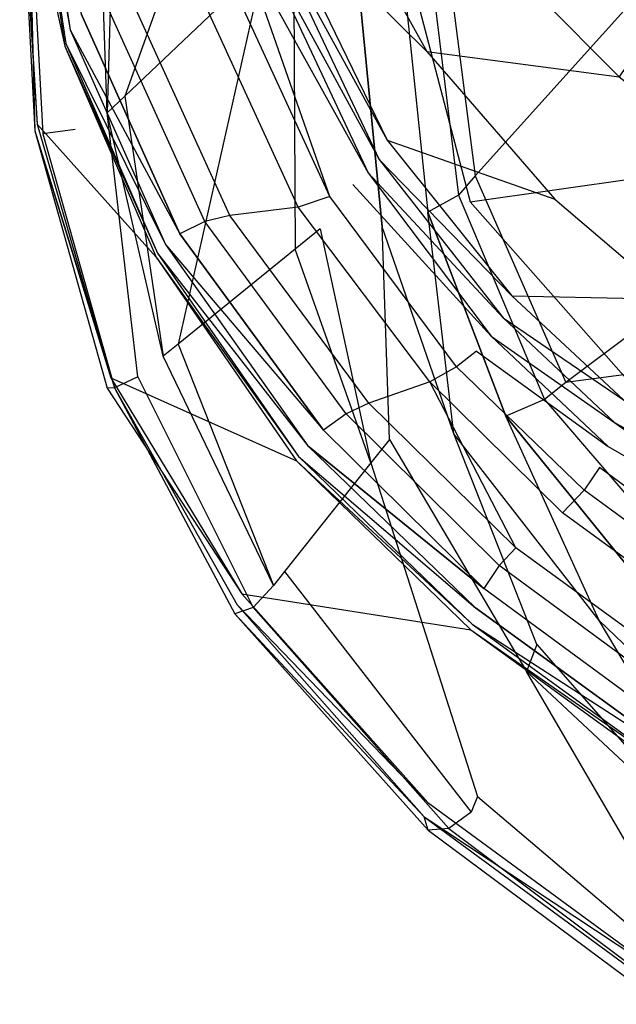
# Model space of a CAD drawing. Extents: x 0 to 0.355, y -0.385 to 0.
# Tile 1 of 32: x 0 to 0.059, y -0.354 to -0.256. Entities that reach past the tile are written whole.
import ezdxf

# ---------------------------------------------------------------- set-up
doc = ezdxf.new("R2010")
doc.units = 0
doc.layers.add('L0_URINAL_N_5574__0___REPLACEMT', color=7, linetype='CONTINUOUS')

msp = doc.modelspace()

# ---------------------------------------------------------------- linework, layer by layer
at = {"layer": 'L0_URINAL_N_5574__0___REPLACEMT', "color": 8}
for points, invisible_edges in [([(0.083597, -0.268647, 0.289384), (0.083597, -0.197343, 0.289022), (0.054809, -0.236014, 0.316883), (0.083597, -0.268647, 0.289384)], 13), ([(0.010438, -0.263679, 0.431678), (0.024248, -0.224956, 0.464859), (0.009539, -0.234922, 0.456312), (0.010438, -0.263679, 0.431678)], 13), ([(0.024248, -0.224956, 0.464859), (0.010438, -0.263679, 0.431678), (0.024228, -0.250557, 0.442935), (0.024248, -0.224956, 0.464859)], 14), ([(0.00055, -0.228951, 0.400841), (0.005013, -0.257094, 0.376742), (0.000142, -0.229512, 0.403593), (0.00055, -0.228951, 0.400841)], 14), ([(0.00055, -0.228951, 0.400841), (0.006093, -0.255525, 0.374965), (0.005013, -0.257094, 0.376742), (0.00055, -0.228951, 0.400841)], 14), ([(0.000138, -0.229783, 0.404698), (0.004491, -0.258706, 0.379871), (0.000011, -0.238188, 0.438916), (0.000138, -0.229783, 0.404698)], 14), ([(0.000142, -0.229512, 0.403593), (0.00458, -0.258455, 0.378707), (0.000138, -0.229783, 0.404698), (0.000142, -0.229512, 0.403593)], 14), ([(0.000138, -0.229783, 0.404698), (0.00458, -0.258455, 0.378707), (0.004491, -0.258706, 0.379871), (0.000138, -0.229783, 0.404698)], 14), ([(0.000142, -0.229512, 0.403593), (0.005013, -0.257094, 0.376742), (0.00458, -0.258455, 0.378707), (0.000142, -0.229512, 0.403593)], 14), ([(0.054809, -0.236014, 0.316883), (0.033759, -0.232481, 0.391165), (0.0447, -0.274146, 0.356054), (0.054809, -0.236014, 0.316883)], 13), ([(0.008691, -0.265342, 0.430252), (0.009539, -0.234922, 0.456312), (0.007675, -0.236185, 0.455229), (0.008691, -0.265342, 0.430252)], 13), ([(0.009539, -0.234922, 0.456312), (0.008691, -0.265342, 0.430252), (0.010438, -0.263679, 0.431678), (0.009539, -0.234922, 0.456312)], 14), ([(0.007675, -0.236185, 0.455229), (0.004194, -0.238247, 0.452152), (0.005489, -0.266991, 0.427683), (0.007675, -0.236185, 0.455229)], 14), ([(0.008691, -0.265342, 0.430252), (0.007675, -0.236185, 0.455229), (0.005489, -0.266991, 0.427683), (0.008691, -0.265342, 0.430252)], 14), ([(0.027612, -0.236071, 0.342057), (0.040384, -0.259239, 0.321725), (0.02458, -0.243585, 0.361966), (0.027612, -0.236071, 0.342057)], 14), ([(0.027612, -0.236071, 0.342057), (0.046375, -0.248552, 0.299535), (0.040384, -0.259239, 0.321725), (0.027612, -0.236071, 0.342057)], 14), ([(0.0447, -0.274146, 0.356054), (0.083597, -0.268647, 0.289384), (0.054809, -0.236014, 0.316883), (0.0447, -0.274146, 0.356054)], 14), ([(0.000011, -0.238188, 0.438916), (0.001731, -0.266464, 0.415912), (0, -0.238892, 0.441782), (0.000011, -0.238188, 0.438916)], 14), ([(0.000011, -0.238188, 0.438916), (0.004491, -0.258706, 0.379871), (0.001731, -0.266464, 0.415912), (0.000011, -0.238188, 0.438916)], 14), ([(0.004194, -0.238247, 0.452152), (0.000793, -0.238965, 0.446809), (0.005489, -0.266991, 0.427683), (0.004194, -0.238247, 0.452152)], 14), ([(0, -0.238892, 0.441782), (0.0015, -0.267114, 0.418931), (0.000793, -0.238965, 0.446809), (0, -0.238892, 0.441782)], 14), ([(0, -0.238892, 0.441782), (0.001731, -0.266464, 0.415912), (0.0015, -0.267114, 0.418931), (0, -0.238892, 0.441782)], 14), ([(0.000793, -0.238965, 0.446809), (0.002303, -0.267428, 0.423165), (0.005489, -0.266991, 0.427683), (0.000793, -0.238965, 0.446809)], 14), ([(0.000793, -0.238965, 0.446809), (0.0015, -0.267114, 0.418931), (0.002303, -0.267428, 0.423165), (0.000793, -0.238965, 0.446809)], 14), ([(0.073099, -0.241669, 0.259063), (0.059465, -0.26177, 0.288428), (0.046375, -0.248552, 0.299535), (0.073099, -0.241669, 0.259063)], 14), ([(0.041462, -0.242786, 0.429627), (0.040011, -0.244849, 0.433768), (0.045196, -0.271569, 0.405475), (0.041462, -0.242786, 0.429627)], 14), ([(0.041462, -0.242786, 0.429627), (0.045196, -0.271569, 0.405475), (0.061398, -0.253588, 0.367402), (0.041462, -0.242786, 0.429627)], 14), ([(0.02458, -0.243585, 0.361966), (0.036451, -0.268038, 0.340455), (0.023991, -0.245319, 0.366502), (0.02458, -0.243585, 0.361966)], 14), ([(0.02458, -0.243585, 0.361966), (0.040384, -0.259239, 0.321725), (0.036451, -0.268038, 0.340455), (0.02458, -0.243585, 0.361966)], 14), ([(0.040011, -0.244849, 0.433768), (0.037523, -0.246783, 0.438988), (0.043525, -0.273484, 0.409488), (0.040011, -0.244849, 0.433768)], 14), ([(0.040011, -0.244849, 0.433768), (0.043525, -0.273484, 0.409488), (0.045196, -0.271569, 0.405475), (0.040011, -0.244849, 0.433768)], 14), ([(0.023991, -0.245319, 0.366502), (0.035677, -0.269957, 0.344844), (0.023307, -0.247274, 0.369951), (0.023991, -0.245319, 0.366502)], 14), ([(0.023991, -0.245319, 0.366502), (0.036451, -0.268038, 0.340455), (0.035677, -0.269957, 0.344844), (0.023991, -0.245319, 0.366502)], 14), ([(0.037523, -0.246783, 0.438988), (0.033162, -0.247968, 0.442927), (0.040495, -0.275187, 0.414615), (0.037523, -0.246783, 0.438988)], 14), ([(0.037523, -0.246783, 0.438988), (0.040495, -0.275187, 0.414615), (0.043525, -0.273484, 0.409488), (0.037523, -0.246783, 0.438988)], 14), ([(0.023307, -0.247274, 0.369951), (0.03456, -0.271272, 0.348913), (0.02211, -0.248851, 0.371661), (0.023307, -0.247274, 0.369951)], 14), ([(0.023307, -0.247274, 0.369951), (0.035677, -0.269957, 0.344844), (0.03456, -0.271272, 0.348913), (0.023307, -0.247274, 0.369951)], 14), ([(0.027318, -0.278842, 0.41858), (0.027175, -0.247753, 0.445341), (0.024228, -0.250557, 0.442935), (0.027318, -0.278842, 0.41858)], 13), ([(0.027175, -0.247753, 0.445341), (0.027318, -0.278842, 0.41858), (0.029799, -0.276824, 0.420312), (0.027175, -0.247753, 0.445341)], 14), ([(0.033162, -0.247968, 0.442927), (0.027175, -0.247753, 0.445341), (0.029799, -0.276824, 0.420312), (0.033162, -0.247968, 0.442927)], 14), ([(0.03597, -0.276626, 0.418283), (0.033162, -0.247968, 0.442927), (0.029799, -0.276824, 0.420312), (0.03597, -0.276626, 0.418283)], 14), ([(0.033162, -0.247968, 0.442927), (0.03597, -0.276626, 0.418283), (0.040495, -0.275187, 0.414615), (0.033162, -0.247968, 0.442927)], 14), ([(0.02211, -0.248851, 0.371661), (0.030772, -0.273645, 0.352849), (0.02005, -0.25038, 0.372933), (0.02211, -0.248851, 0.371661)], 13), ([(0.030772, -0.273645, 0.352849), (0.02211, -0.248851, 0.371661), (0.033037, -0.272451, 0.351241), (0.030772, -0.273645, 0.352849)], 14), ([(0.02211, -0.248851, 0.371661), (0.03456, -0.271272, 0.348913), (0.033037, -0.272451, 0.351241), (0.02211, -0.248851, 0.371661)], 14), ([(0.046375, -0.248552, 0.299535), (0.059465, -0.26177, 0.288428), (0.040384, -0.259239, 0.321725), (0.046375, -0.248552, 0.299535)], 14), ([(0.015712, -0.288284, 0.410476), (0.024228, -0.250557, 0.442935), (0.010438, -0.263679, 0.431678), (0.015712, -0.288284, 0.410476)], 13), ([(0.024228, -0.250557, 0.442935), (0.015712, -0.288284, 0.410476), (0.027318, -0.278842, 0.41858), (0.024228, -0.250557, 0.442935)], 14), ([(0.027634, -0.274679, 0.353696), (0.017008, -0.251603, 0.373457), (0.02005, -0.25038, 0.372933), (0.027634, -0.274679, 0.353696)], 14), ([(0.030772, -0.273645, 0.352849), (0.027634, -0.274679, 0.353696), (0.02005, -0.25038, 0.372933), (0.030772, -0.273645, 0.352849)], 14), ([(0.020845, -0.275519, 0.353687), (0.010534, -0.252882, 0.372987), (0.017008, -0.251603, 0.373457), (0.020845, -0.275519, 0.353687)], 14), ([(0.027634, -0.274679, 0.353696), (0.020845, -0.275519, 0.353687), (0.017008, -0.251603, 0.373457), (0.027634, -0.274679, 0.353696)], 14), ([(0.018353, -0.276121, 0.354465), (0.008275, -0.253854, 0.373517), (0.010534, -0.252882, 0.372987), (0.018353, -0.276121, 0.354465)], 14), ([(0.020845, -0.275519, 0.353687), (0.018353, -0.276121, 0.354465), (0.010534, -0.252882, 0.372987), (0.020845, -0.275519, 0.353687)], 14), ([(0.015902, -0.277325, 0.356232), (0.006093, -0.255525, 0.374965), (0.008275, -0.253854, 0.373517), (0.015902, -0.277325, 0.356232)], 14), ([(0.018353, -0.276121, 0.354465), (0.015902, -0.277325, 0.356232), (0.008275, -0.253854, 0.373517), (0.018353, -0.276121, 0.354465)], 14), ([(0.061398, -0.253588, 0.367402), (0.045196, -0.271569, 0.405475), (0.075027, -0.276448, 0.351088), (0.061398, -0.253588, 0.367402)], 14), ([(0.006093, -0.255525, 0.374965), (0.015902, -0.277325, 0.356232), (0.005013, -0.257094, 0.376742), (0.006093, -0.255525, 0.374965)], 14), ([(0.005013, -0.257094, 0.376742), (0.014454, -0.278405, 0.358385), (0.00458, -0.258455, 0.378707), (0.005013, -0.257094, 0.376742)], 14), ([(0.005013, -0.257094, 0.376742), (0.015902, -0.277325, 0.356232), (0.014454, -0.278405, 0.358385), (0.005013, -0.257094, 0.376742)], 14), ([(0.004491, -0.258706, 0.379871), (0.013528, -0.279651, 0.361909), (0.001731, -0.266464, 0.415912), (0.004491, -0.258706, 0.379871)], 14), ([(0.00458, -0.258455, 0.378707), (0.013673, -0.279264, 0.360813), (0.004491, -0.258706, 0.379871), (0.00458, -0.258455, 0.378707)], 14), ([(0.004491, -0.258706, 0.379871), (0.013673, -0.279264, 0.360813), (0.013528, -0.279651, 0.361909), (0.004491, -0.258706, 0.379871)], 14), ([(0.00458, -0.258455, 0.378707), (0.014454, -0.278405, 0.358385), (0.013673, -0.279264, 0.360813), (0.00458, -0.258455, 0.378707)], 14), ([(0.040384, -0.259239, 0.321725), (0.053096, -0.27389, 0.309402), (0.036451, -0.268038, 0.340455), (0.040384, -0.259239, 0.321725)], 14), ([(0.040384, -0.259239, 0.321725), (0.059465, -0.26177, 0.288428), (0.053096, -0.27389, 0.309402), (0.040384, -0.259239, 0.321725)], 14), ([(0.059465, -0.26177, 0.288428), (0.071342, -0.271059, 0.280895), (0.053096, -0.27389, 0.309402), (0.059465, -0.26177, 0.288428)], 14), ([(0.014241, -0.289481, 0.40945), (0.010438, -0.263679, 0.431678), (0.008691, -0.265342, 0.430252), (0.014241, -0.289481, 0.40945)], 13), ([(0.010438, -0.263679, 0.431678), (0.014241, -0.289481, 0.40945), (0.015712, -0.288284, 0.410476), (0.010438, -0.263679, 0.431678)], 14), ([(0.011727, -0.291533, 0.406779), (0.008691, -0.265342, 0.430252), (0.005489, -0.266991, 0.427683), (0.011727, -0.291533, 0.406779)], 14), ([(0.014241, -0.289481, 0.40945), (0.008691, -0.265342, 0.430252), (0.011727, -0.291533, 0.406779), (0.014241, -0.289481, 0.40945)], 14), ([(0.001731, -0.266464, 0.415912), (0.009039, -0.291631, 0.39583), (0.0015, -0.267114, 0.418931), (0.001731, -0.266464, 0.415912)], 14), ([(0.001731, -0.266464, 0.415912), (0.013528, -0.279651, 0.361909), (0.009039, -0.291631, 0.39583), (0.001731, -0.266464, 0.415912)], 14), ([(0.0015, -0.267114, 0.418931), (0.009039, -0.291631, 0.39583), (0.008663, -0.292634, 0.398671), (0.0015, -0.267114, 0.418931)], 14), ([(0.0015, -0.267114, 0.418931), (0.008663, -0.292634, 0.398671), (0.009418, -0.292604, 0.402553), (0.0015, -0.267114, 0.418931)], 14), ([(0.0015, -0.267114, 0.418931), (0.009418, -0.292604, 0.402553), (0.002303, -0.267428, 0.423165), (0.0015, -0.267114, 0.418931)], 14), ([(0.005489, -0.266991, 0.427683), (0.002303, -0.267428, 0.423165), (0.011727, -0.291533, 0.406779), (0.005489, -0.266991, 0.427683)], 14), ([(0.002303, -0.267428, 0.423165), (0.009418, -0.292604, 0.402553), (0.011727, -0.291533, 0.406779), (0.002303, -0.267428, 0.423165)], 14), ([(0.036451, -0.268038, 0.340455), (0.048813, -0.283493, 0.327388), (0.035677, -0.269957, 0.344844), (0.036451, -0.268038, 0.340455)], 14), ([(0.036451, -0.268038, 0.340455), (0.053096, -0.27389, 0.309402), (0.048813, -0.283493, 0.327388), (0.036451, -0.268038, 0.340455)], 14), ([(0.083597, -0.268647, 0.289384), (0.0447, -0.274146, 0.356054), (0.07586, -0.309468, 0.326288), (0.083597, -0.268647, 0.289384)], 13), ([(0.035677, -0.269957, 0.344844), (0.04798, -0.285664, 0.331504), (0.03456, -0.271272, 0.348913), (0.035677, -0.269957, 0.344844)], 14), ([(0.035677, -0.269957, 0.344844), (0.048813, -0.283493, 0.327388), (0.04798, -0.285664, 0.331504), (0.035677, -0.269957, 0.344844)], 14), ([(0.03456, -0.271272, 0.348913), (0.046773, -0.287479, 0.335283), (0.033037, -0.272451, 0.351241), (0.03456, -0.271272, 0.348913)], 14), ([(0.03456, -0.271272, 0.348913), (0.04798, -0.285664, 0.331504), (0.046773, -0.287479, 0.335283), (0.03456, -0.271272, 0.348913)], 14), ([(0.071342, -0.271059, 0.280895), (0.064705, -0.283805, 0.301312), (0.053096, -0.27389, 0.309402), (0.071342, -0.271059, 0.280895)], 14), ([(0.043343, -0.290511, 0.338368), (0.030772, -0.273645, 0.352849), (0.033037, -0.272451, 0.351241), (0.043343, -0.290511, 0.338368)], 14), ([(0.045329, -0.288986, 0.337212), (0.043343, -0.290511, 0.338368), (0.033037, -0.272451, 0.351241), (0.045329, -0.288986, 0.337212)], 14), ([(0.033037, -0.272451, 0.351241), (0.046773, -0.287479, 0.335283), (0.045329, -0.288986, 0.337212), (0.033037, -0.272451, 0.351241)], 14), ([(0.045196, -0.271569, 0.405475), (0.043525, -0.273484, 0.409488), (0.054198, -0.292065, 0.389227), (0.045196, -0.271569, 0.405475)], 14), ([(0.045196, -0.271569, 0.405475), (0.054198, -0.292065, 0.389227), (0.075027, -0.276448, 0.351088), (0.045196, -0.271569, 0.405475)], 14), ([(0.040695, -0.29201, 0.338793), (0.027634, -0.274679, 0.353696), (0.030772, -0.273645, 0.352849), (0.040695, -0.29201, 0.338793)], 14), ([(0.043343, -0.290511, 0.338368), (0.040695, -0.29201, 0.338793), (0.030772, -0.273645, 0.352849), (0.043343, -0.290511, 0.338368)], 14), ([(0.043525, -0.273484, 0.409488), (0.040495, -0.275187, 0.414615), (0.052066, -0.29376, 0.393287), (0.043525, -0.273484, 0.409488)], 14), ([(0.043525, -0.273484, 0.409488), (0.052066, -0.29376, 0.393287), (0.054198, -0.292065, 0.389227), (0.043525, -0.273484, 0.409488)], 14), ([(0.053096, -0.27389, 0.309402), (0.064705, -0.283805, 0.301312), (0.048813, -0.283493, 0.327388), (0.053096, -0.27389, 0.309402)], 14), ([(0.034628, -0.294143, 0.337844), (0.020845, -0.275519, 0.353687), (0.027634, -0.274679, 0.353696), (0.034628, -0.294143, 0.337844)], 14), ([(0.040695, -0.29201, 0.338793), (0.034628, -0.294143, 0.337844), (0.027634, -0.274679, 0.353696), (0.040695, -0.29201, 0.338793)], 14), ([(0.043063, -0.297181, 0.40105), (0.040495, -0.275187, 0.414615), (0.03597, -0.276626, 0.418283), (0.043063, -0.297181, 0.40105)], 14), ([(0.048241, -0.295409, 0.397984), (0.040495, -0.275187, 0.414615), (0.043063, -0.297181, 0.40105), (0.048241, -0.295409, 0.397984)], 14), ([(0.040495, -0.275187, 0.414615), (0.048241, -0.295409, 0.397984), (0.052066, -0.29376, 0.393287), (0.040495, -0.275187, 0.414615)], 14), ([(0.030135, -0.296793, 0.339355), (0.015902, -0.277325, 0.356232), (0.018353, -0.276121, 0.354465), (0.030135, -0.296793, 0.339355)], 14), ([(0.032401, -0.295182, 0.338164), (0.018353, -0.276121, 0.354465), (0.020845, -0.275519, 0.353687), (0.032401, -0.295182, 0.338164)], 14), ([(0.032401, -0.295182, 0.338164), (0.030135, -0.296793, 0.339355), (0.018353, -0.276121, 0.354465), (0.032401, -0.295182, 0.338164)], 14), ([(0.034628, -0.294143, 0.337844), (0.032401, -0.295182, 0.338164), (0.020845, -0.275519, 0.353687), (0.034628, -0.294143, 0.337844)], 14), ([(0.015902, -0.277325, 0.356232), (0.030135, -0.296793, 0.339355), (0.014454, -0.278405, 0.358385), (0.015902, -0.277325, 0.356232)], 14), ([(0.034854, -0.300042, 0.400283), (0.029799, -0.276824, 0.420312), (0.027318, -0.278842, 0.41858), (0.034854, -0.300042, 0.400283)], 13), ([(0.036686, -0.297736, 0.402287), (0.03597, -0.276626, 0.418283), (0.029799, -0.276824, 0.420312), (0.036686, -0.297736, 0.402287)], 14), ([(0.029799, -0.276824, 0.420312), (0.034854, -0.300042, 0.400283), (0.036686, -0.297736, 0.402287), (0.029799, -0.276824, 0.420312)], 14), ([(0.043063, -0.297181, 0.40105), (0.03597, -0.276626, 0.418283), (0.036686, -0.297736, 0.402287), (0.043063, -0.297181, 0.40105)], 14), ([(0.075027, -0.276448, 0.351088), (0.054198, -0.292065, 0.389227), (0.085714, -0.28789, 0.342895), (0.075027, -0.276448, 0.351088)], 14), ([(0.013673, -0.279264, 0.360813), (0.027653, -0.299414, 0.343224), (0.013528, -0.279651, 0.361909), (0.013673, -0.279264, 0.360813)], 14), ([(0.014454, -0.278405, 0.358385), (0.02858, -0.298362, 0.341192), (0.013673, -0.279264, 0.360813), (0.014454, -0.278405, 0.358385)], 14), ([(0.013673, -0.279264, 0.360813), (0.02858, -0.298362, 0.341192), (0.027653, -0.299414, 0.343224), (0.013673, -0.279264, 0.360813)], 14), ([(0.014454, -0.278405, 0.358385), (0.030135, -0.296793, 0.339355), (0.02858, -0.298362, 0.341192), (0.014454, -0.278405, 0.358385)], 14), ([(0.027318, -0.278842, 0.41858), (0.015712, -0.288284, 0.410476), (0.026282, -0.310832, 0.390908), (0.027318, -0.278842, 0.41858)], 14), ([(0.034854, -0.300042, 0.400283), (0.027318, -0.278842, 0.41858), (0.026282, -0.310832, 0.390908), (0.034854, -0.300042, 0.400283)], 14), ([(0.013528, -0.279651, 0.361909), (0.027477, -0.29984, 0.344202), (0.009039, -0.291631, 0.39583), (0.013528, -0.279651, 0.361909)], 14), ([(0.013528, -0.279651, 0.361909), (0.027653, -0.299414, 0.343224), (0.027477, -0.29984, 0.344202), (0.013528, -0.279651, 0.361909)], 14), ([(0.048813, -0.283493, 0.327388), (0.059911, -0.293808, 0.318928), (0.04798, -0.285664, 0.331504), (0.048813, -0.283493, 0.327388)], 14), ([(0.048813, -0.283493, 0.327388), (0.064705, -0.283805, 0.301312), (0.059911, -0.293808, 0.318928), (0.048813, -0.283493, 0.327388)], 14), ([(0.04798, -0.285664, 0.331504), (0.059014, -0.296056, 0.322962), (0.046773, -0.287479, 0.335283), (0.04798, -0.285664, 0.331504)], 14), ([(0.04798, -0.285664, 0.331504), (0.059911, -0.293808, 0.318928), (0.059014, -0.296056, 0.322962), (0.04798, -0.285664, 0.331504)], 14), ([(0.046773, -0.287479, 0.335283), (0.058389, -0.298425, 0.326025), (0.045329, -0.288986, 0.337212), (0.046773, -0.287479, 0.335283)], 14), ([(0.046773, -0.287479, 0.335283), (0.059014, -0.296056, 0.322962), (0.058389, -0.298425, 0.326025), (0.046773, -0.287479, 0.335283)], 14), ([(0.085714, -0.28789, 0.342895), (0.054198, -0.292065, 0.389227), (0.067268, -0.307174, 0.374746), (0.085714, -0.28789, 0.342895)], 14), ([(0.025196, -0.312199, 0.389721), (0.015712, -0.288284, 0.410476), (0.014241, -0.289481, 0.40945), (0.025196, -0.312199, 0.389721)], 13), ([(0.015712, -0.288284, 0.410476), (0.025196, -0.312199, 0.389721), (0.026282, -0.310832, 0.390908), (0.015712, -0.288284, 0.410476)], 14), ([(0.056019, -0.30276, 0.328099), (0.043343, -0.290511, 0.338368), (0.045329, -0.288986, 0.337212), (0.056019, -0.30276, 0.328099)], 14), ([(0.045329, -0.288986, 0.337212), (0.058389, -0.298425, 0.326025), (0.057521, -0.300523, 0.327424), (0.045329, -0.288986, 0.337212)], 14), ([(0.057521, -0.300523, 0.327424), (0.056019, -0.30276, 0.328099), (0.045329, -0.288986, 0.337212), (0.057521, -0.300523, 0.327424)], 14), ([(0.025196, -0.312199, 0.389721), (0.014241, -0.289481, 0.40945), (0.011727, -0.291533, 0.406779), (0.025196, -0.312199, 0.389721)], 14), ([(0.053868, -0.30499, 0.327874), (0.040695, -0.29201, 0.338793), (0.043343, -0.290511, 0.338368), (0.053868, -0.30499, 0.327874)], 14), ([(0.056019, -0.30276, 0.328099), (0.053868, -0.30499, 0.327874), (0.043343, -0.290511, 0.338368), (0.056019, -0.30276, 0.328099)], 14), ([(0.009039, -0.291631, 0.39583), (0.02203, -0.31303, 0.374481), (0.008663, -0.292634, 0.398671), (0.009039, -0.291631, 0.39583)], 14), ([(0.009039, -0.291631, 0.39583), (0.027477, -0.29984, 0.344202), (0.02203, -0.31303, 0.374481), (0.009039, -0.291631, 0.39583)], 14), ([(0.011727, -0.291533, 0.406779), (0.009418, -0.292604, 0.402553), (0.023166, -0.314391, 0.38661), (0.011727, -0.291533, 0.406779)], 14), ([(0.011727, -0.291533, 0.406779), (0.023166, -0.314391, 0.38661), (0.025196, -0.312199, 0.389721), (0.011727, -0.291533, 0.406779)], 14), ([(0.009418, -0.292604, 0.402553), (0.008663, -0.292634, 0.398671), (0.021574, -0.314135, 0.377017), (0.009418, -0.292604, 0.402553)], 14), ([(0.008663, -0.292634, 0.398671), (0.02203, -0.31303, 0.374481), (0.021574, -0.314135, 0.377017), (0.008663, -0.292634, 0.398671)], 14), ([(0.009418, -0.292604, 0.402553), (0.021574, -0.314135, 0.377017), (0.021342, -0.31501, 0.381361), (0.009418, -0.292604, 0.402553)], 14), ([(0.009418, -0.292604, 0.402553), (0.021342, -0.31501, 0.381361), (0.023166, -0.314391, 0.38661), (0.009418, -0.292604, 0.402553)], 14), ([(0.040695, -0.29201, 0.338793), (0.049218, -0.308465, 0.325778), (0.034628, -0.294143, 0.337844), (0.040695, -0.29201, 0.338793)], 13), ([(0.049218, -0.308465, 0.325778), (0.040695, -0.29201, 0.338793), (0.053868, -0.30499, 0.327874), (0.049218, -0.308465, 0.325778)], 14), ([(0.054198, -0.292065, 0.389227), (0.052066, -0.29376, 0.393287), (0.067268, -0.307174, 0.374746), (0.054198, -0.292065, 0.389227)], 14), ([(0.052066, -0.29376, 0.393287), (0.048241, -0.295409, 0.397984), (0.06536, -0.309266, 0.378179), (0.052066, -0.29376, 0.393287)], 14), ([(0.052066, -0.29376, 0.393287), (0.06536, -0.309266, 0.378179), (0.067268, -0.307174, 0.374746), (0.052066, -0.29376, 0.393287)], 14), ([(0.059911, -0.293808, 0.318928), (0.079913, -0.307901, 0.307791), (0.059014, -0.296056, 0.322962), (0.059911, -0.293808, 0.318928)], 14), ([(0.047555, -0.310244, 0.325689), (0.032401, -0.295182, 0.338164), (0.034628, -0.294143, 0.337844), (0.047555, -0.310244, 0.325689)], 14), ([(0.049218, -0.308465, 0.325778), (0.047555, -0.310244, 0.325689), (0.034628, -0.294143, 0.337844), (0.049218, -0.308465, 0.325778)], 14), ([(0.046034, -0.312507, 0.326389), (0.030135, -0.296793, 0.339355), (0.032401, -0.295182, 0.338164), (0.046034, -0.312507, 0.326389)], 14), ([(0.047555, -0.310244, 0.325689), (0.046034, -0.312507, 0.326389), (0.032401, -0.295182, 0.338164), (0.047555, -0.310244, 0.325689)], 14), ([(0.057482, -0.315677, 0.384524), (0.048241, -0.295409, 0.397984), (0.043063, -0.297181, 0.40105), (0.057482, -0.315677, 0.384524)], 14), ([(0.062081, -0.312506, 0.382256), (0.048241, -0.295409, 0.397984), (0.057482, -0.315677, 0.384524), (0.062081, -0.312506, 0.382256)], 14), ([(0.048241, -0.295409, 0.397984), (0.062081, -0.312506, 0.382256), (0.06536, -0.309266, 0.378179), (0.048241, -0.295409, 0.397984)], 14), ([(0.046034, -0.312507, 0.326389), (0.02858, -0.298362, 0.341192), (0.030135, -0.296793, 0.339355), (0.046034, -0.312507, 0.326389)], 14), ([(0.059014, -0.296056, 0.322962), (0.079011, -0.310358, 0.31165), (0.058389, -0.298425, 0.326025), (0.059014, -0.296056, 0.322962)], 14), ([(0.059014, -0.296056, 0.322962), (0.079913, -0.307901, 0.307791), (0.079011, -0.310358, 0.31165), (0.059014, -0.296056, 0.322962)], 14), ([(0.050282, -0.320728, 0.382273), (0.036686, -0.297736, 0.402287), (0.034854, -0.300042, 0.400283), (0.050282, -0.320728, 0.382273)], 13), ([(0.051323, -0.318078, 0.384577), (0.043063, -0.297181, 0.40105), (0.036686, -0.297736, 0.402287), (0.051323, -0.318078, 0.384577)], 14), ([(0.036686, -0.297736, 0.402287), (0.050282, -0.320728, 0.382273), (0.051323, -0.318078, 0.384577), (0.036686, -0.297736, 0.402287)], 14), ([(0.057482, -0.315677, 0.384524), (0.043063, -0.297181, 0.40105), (0.051323, -0.318078, 0.384577), (0.057482, -0.315677, 0.384524)], 14), ([(0.02858, -0.298362, 0.341192), (0.045212, -0.314444, 0.327674), (0.027653, -0.299414, 0.343224), (0.02858, -0.298362, 0.341192)], 14), ([(0.02858, -0.298362, 0.341192), (0.046034, -0.312507, 0.326389), (0.045212, -0.314444, 0.327674), (0.02858, -0.298362, 0.341192)], 14), ([(0.0776, -0.315345, 0.315521), (0.057521, -0.300523, 0.327424), (0.058389, -0.298425, 0.326025), (0.0776, -0.315345, 0.315521)], 14), ([(0.078361, -0.313196, 0.314603), (0.0776, -0.315345, 0.315521), (0.058389, -0.298425, 0.326025), (0.078361, -0.313196, 0.314603)], 14), ([(0.058389, -0.298425, 0.326025), (0.079011, -0.310358, 0.31165), (0.078361, -0.313196, 0.314603), (0.058389, -0.298425, 0.326025)], 14), ([(0.027653, -0.299414, 0.343224), (0.044882, -0.316054, 0.329271), (0.027477, -0.29984, 0.344202), (0.027653, -0.299414, 0.343224)], 14), ([(0.027653, -0.299414, 0.343224), (0.045212, -0.314444, 0.327674), (0.044882, -0.316054, 0.329271), (0.027653, -0.299414, 0.343224)], 14), ([(0.027477, -0.29984, 0.344202), (0.044744, -0.316607, 0.330161), (0.02203, -0.31303, 0.374481), (0.027477, -0.29984, 0.344202)], 14), ([(0.045411, -0.333124, 0.371498), (0.034854, -0.300042, 0.400283), (0.026282, -0.310832, 0.390908), (0.045411, -0.333124, 0.371498)], 13), ([(0.027477, -0.29984, 0.344202), (0.044882, -0.316054, 0.329271), (0.044744, -0.316607, 0.330161), (0.027477, -0.29984, 0.344202)], 14), ([(0.034854, -0.300042, 0.400283), (0.045411, -0.333124, 0.371498), (0.050282, -0.320728, 0.382273), (0.034854, -0.300042, 0.400283)], 14), ([(0.076352, -0.317763, 0.315814), (0.056019, -0.30276, 0.328099), (0.057521, -0.300523, 0.327424), (0.076352, -0.317763, 0.315814)], 14), ([(0.0776, -0.315345, 0.315521), (0.076352, -0.317763, 0.315814), (0.057521, -0.300523, 0.327424), (0.0776, -0.315345, 0.315521)], 14), ([(0.074598, -0.32018, 0.315113), (0.053868, -0.30499, 0.327874), (0.056019, -0.30276, 0.328099), (0.074598, -0.32018, 0.315113)], 14), ([(0.076352, -0.317763, 0.315814), (0.074598, -0.32018, 0.315113), (0.056019, -0.30276, 0.328099), (0.076352, -0.317763, 0.315814)], 14), ([(0.070863, -0.324297, 0.3124), (0.049218, -0.308465, 0.325778), (0.053868, -0.30499, 0.327874), (0.070863, -0.324297, 0.3124)], 14), ([(0.074598, -0.32018, 0.315113), (0.070863, -0.324297, 0.3124), (0.053868, -0.30499, 0.327874), (0.074598, -0.32018, 0.315113)], 14), ([(0.069572, -0.326379, 0.312196), (0.047555, -0.310244, 0.325689), (0.049218, -0.308465, 0.325778), (0.069572, -0.326379, 0.312196)], 14), ([(0.070863, -0.324297, 0.3124), (0.069572, -0.326379, 0.312196), (0.049218, -0.308465, 0.325778), (0.070863, -0.324297, 0.3124)], 14), ([(0.068389, -0.328943, 0.312813), (0.046034, -0.312507, 0.326389), (0.047555, -0.310244, 0.325689), (0.068389, -0.328943, 0.312813)], 14), ([(0.069572, -0.326379, 0.312196), (0.068389, -0.328943, 0.312813), (0.047555, -0.310244, 0.325689), (0.069572, -0.326379, 0.312196)], 14), ([(0.044794, -0.334695, 0.370132), (0.026282, -0.310832, 0.390908), (0.025196, -0.312199, 0.389721), (0.044794, -0.334695, 0.370132)], 13), ([(0.026282, -0.310832, 0.390908), (0.044794, -0.334695, 0.370132), (0.045411, -0.333124, 0.371498), (0.026282, -0.310832, 0.390908)], 14), ([(0.025196, -0.312199, 0.389721), (0.023166, -0.314391, 0.38661), (0.044794, -0.334695, 0.370132), (0.025196, -0.312199, 0.389721)], 14), ([(0.02203, -0.31303, 0.374481), (0.040489, -0.333721, 0.357722), (0.021574, -0.314135, 0.377017), (0.02203, -0.31303, 0.374481)], 14), ([(0.02203, -0.31303, 0.374481), (0.044744, -0.316607, 0.330161), (0.040489, -0.333721, 0.357722), (0.02203, -0.31303, 0.374481)], 14), ([(0.067822, -0.330871, 0.313995), (0.045212, -0.314444, 0.327674), (0.046034, -0.312507, 0.326389), (0.067822, -0.330871, 0.313995)], 14), ([(0.068389, -0.328943, 0.312813), (0.067822, -0.330871, 0.313995), (0.046034, -0.312507, 0.326389), (0.068389, -0.328943, 0.312813)], 14), ([(0.07491, -0.332446, 0.370422), (0.062081, -0.312506, 0.382256), (0.057482, -0.315677, 0.384524), (0.07491, -0.332446, 0.370422)], 14), ([(0.021574, -0.314135, 0.377017), (0.040132, -0.335155, 0.360031), (0.021342, -0.31501, 0.381361), (0.021574, -0.314135, 0.377017)], 14), ([(0.023166, -0.314391, 0.38661), (0.021342, -0.31501, 0.381361), (0.042563, -0.336298, 0.36771), (0.023166, -0.314391, 0.38661)], 14), ([(0.021574, -0.314135, 0.377017), (0.040489, -0.333721, 0.357722), (0.040132, -0.335155, 0.360031), (0.021574, -0.314135, 0.377017)], 14), ([(0.023166, -0.314391, 0.38661), (0.042563, -0.336298, 0.36771), (0.044794, -0.334695, 0.370132), (0.023166, -0.314391, 0.38661)], 14), ([(0.045212, -0.314444, 0.327674), (0.067822, -0.330871, 0.313995), (0.044882, -0.316054, 0.329271), (0.045212, -0.314444, 0.327674)], 14), ([(0.021342, -0.31501, 0.381361), (0.040513, -0.336465, 0.363402), (0.042563, -0.336298, 0.36771), (0.021342, -0.31501, 0.381361)], 14), ([(0.021342, -0.31501, 0.381361), (0.040132, -0.335155, 0.360031), (0.040513, -0.336465, 0.363402), (0.021342, -0.31501, 0.381361)], 14), ([(0.044882, -0.316054, 0.329271), (0.06759, -0.332512, 0.315559), (0.044744, -0.316607, 0.330161), (0.044882, -0.316054, 0.329271)], 14), ([(0.044882, -0.316054, 0.329271), (0.067822, -0.330871, 0.313995), (0.06759, -0.332512, 0.315559), (0.044882, -0.316054, 0.329271)], 14), ([(0.069471, -0.33586, 0.369104), (0.057482, -0.315677, 0.384524), (0.051323, -0.318078, 0.384577), (0.069471, -0.33586, 0.369104)], 14), ([(0.07491, -0.332446, 0.370422), (0.057482, -0.315677, 0.384524), (0.069471, -0.33586, 0.369104), (0.07491, -0.332446, 0.370422)], 14), ([(0.044744, -0.316607, 0.330161), (0.067474, -0.333086, 0.316399), (0.040489, -0.333721, 0.357722), (0.044744, -0.316607, 0.330161)], 14), ([(0.044744, -0.316607, 0.330161), (0.06759, -0.332512, 0.315559), (0.067474, -0.333086, 0.316399), (0.044744, -0.316607, 0.330161)], 14), ([(0.069105, -0.338373, 0.366911), (0.051323, -0.318078, 0.384577), (0.050282, -0.320728, 0.382273), (0.069105, -0.338373, 0.366911)], 13), ([(0.051323, -0.318078, 0.384577), (0.069105, -0.338373, 0.366911), (0.069471, -0.33586, 0.369104), (0.051323, -0.318078, 0.384577)], 14), ([(0.067394, -0.350131, 0.356648), (0.050282, -0.320728, 0.382273), (0.045411, -0.333124, 0.371498), (0.067394, -0.350131, 0.356648)], 14), ([(0.069105, -0.338373, 0.366911), (0.050282, -0.320728, 0.382273), (0.067394, -0.350131, 0.356648), (0.069105, -0.338373, 0.366911)], 14), ([(0.040489, -0.333721, 0.357722), (0.063877, -0.350884, 0.342382), (0.040132, -0.335155, 0.360031), (0.040489, -0.333721, 0.357722)], 14), ([(0.067474, -0.333086, 0.316399), (0.063877, -0.350884, 0.342382), (0.040489, -0.333721, 0.357722), (0.067474, -0.333086, 0.316399)], 14), ([(0.067178, -0.351621, 0.355348), (0.045411, -0.333124, 0.371498), (0.044794, -0.334695, 0.370132), (0.067178, -0.351621, 0.355348)], 13), ([(0.045411, -0.333124, 0.371498), (0.067178, -0.351621, 0.355348), (0.067394, -0.350131, 0.356648), (0.045411, -0.333124, 0.371498)], 14), ([(0.044794, -0.334695, 0.370132), (0.042563, -0.336298, 0.36771), (0.067178, -0.351621, 0.355348), (0.044794, -0.334695, 0.370132)], 14), ([(0.040132, -0.335155, 0.360031), (0.063877, -0.350884, 0.342382), (0.063576, -0.352375, 0.344558), (0.040132, -0.335155, 0.360031)], 14), ([(0.040132, -0.335155, 0.360031), (0.063576, -0.352375, 0.344558), (0.063736, -0.35375, 0.348058), (0.040132, -0.335155, 0.360031)], 14), ([(0.040513, -0.336465, 0.363402), (0.040132, -0.335155, 0.360031), (0.063736, -0.35375, 0.348058), (0.040513, -0.336465, 0.363402)], 14), ([(0.042563, -0.336298, 0.36771), (0.040513, -0.336465, 0.363402), (0.065403, -0.353475, 0.352636), (0.042563, -0.336298, 0.36771)], 14), ([(0.040513, -0.336465, 0.363402), (0.063736, -0.35375, 0.348058), (0.065403, -0.353475, 0.352636), (0.040513, -0.336465, 0.363402)], 14), ([(0.042563, -0.336298, 0.36771), (0.065403, -0.353475, 0.352636), (0.067178, -0.351621, 0.355348), (0.042563, -0.336298, 0.36771)], 14)]:
    msp.add_3dface(points, dxfattribs=dict(at, invisible_edges=invisible_edges))

doc.saveas('drawing.dxf')
